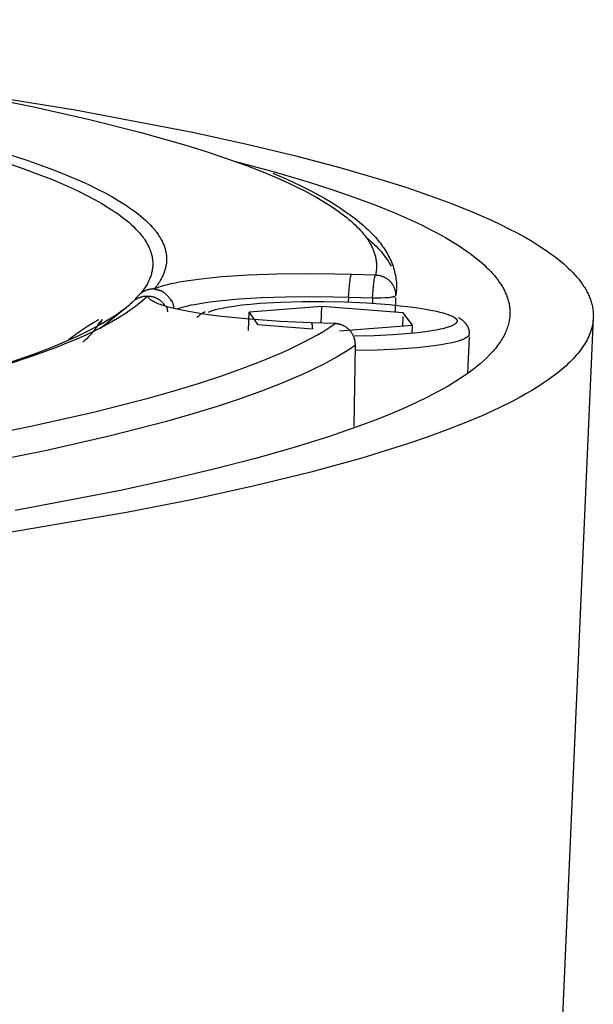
# Model space of a CAD drawing. Header units: millimetres. Extents: x 129 to 629, y 1269 to 1769.
# Tile 12 of 87: x 265 to 278, y 1418 to 1441. Entities that reach past the tile are written whole.
import ezdxf

# ---------------------------------------------------------------- set-up
doc = ezdxf.new("R2010")
doc.units = ezdxf.units.MM
doc.layers.add('ROXX_B.FLEX mini', color=7, linetype='Continuous', true_color=0x000000)

msp = doc.modelspace()

# ---------------------------------------------------------------- linework, layer by layer
at = {"layer": 'ROXX_B.FLEX mini', "color": 18, "true_color": 0x000000}
for points in [[(248.022, 1441.144), (256.108, 1440.433), (259.789, 1440.01), (263.178, 1439.549), (266.246, 1439.055), (268.971, 1438.535), (270.2, 1438.267), (271.339, 1437.994), (272.387, 1437.719), (273.344, 1437.44)], [(248.022, 1441.144), (256.108, 1440.433), (259.789, 1440.01), (263.178, 1439.549), (266.246, 1439.055), (268.971, 1438.535), (270.2, 1438.267), (271.339, 1437.994), (272.387, 1437.719), (273.344, 1437.44)], [(273.344, 1437.44), (273.921, 1437.257), (274.467, 1437.07), (274.981, 1436.881), (275.461, 1436.689), (275.906, 1436.494), (276.115, 1436.396), (276.315, 1436.297), (276.506, 1436.197), (276.688, 1436.097), (276.861, 1435.996), (277.023, 1435.895), (277.177, 1435.794), (277.32, 1435.692), (277.389, 1435.64), (277.454, 1435.589), (277.517, 1435.538), (277.578, 1435.486), (277.637, 1435.434), (277.692, 1435.383), (277.746, 1435.331), (277.796, 1435.279), (277.845, 1435.227), (277.89, 1435.175), (277.933, 1435.123), (277.974, 1435.071), (278.012, 1435.018), (278.047, 1434.966), (278.064, 1434.94), (278.08, 1434.914), (278.096, 1434.888), (278.111, 1434.861), (278.125, 1434.835), (278.138, 1434.809), (278.151, 1434.783), (278.164, 1434.756), (278.175, 1434.73), (278.186, 1434.704), (278.196, 1434.677), (278.206, 1434.651), (278.215, 1434.625), (278.223, 1434.598), (278.231, 1434.572), (278.238, 1434.546), (278.245, 1434.519), (278.25, 1434.493), (278.255, 1434.466), (278.26, 1434.44), (278.264, 1434.414), (278.267, 1434.387), (278.269, 1434.361), (278.271, 1434.334), (278.272, 1434.308), (278.273, 1434.282), (278.272, 1434.255), (278.272, 1434.229)], [(273.344, 1437.44), (273.921, 1437.257), (274.467, 1437.07), (274.981, 1436.881), (275.461, 1436.689), (275.906, 1436.494), (276.115, 1436.396), (276.315, 1436.297), (276.506, 1436.197), (276.688, 1436.097), (276.861, 1435.996), (277.023, 1435.895), (277.177, 1435.794), (277.32, 1435.692), (277.389, 1435.64), (277.454, 1435.589), (277.517, 1435.538), (277.578, 1435.486), (277.637, 1435.434), (277.692, 1435.383), (277.746, 1435.331), (277.796, 1435.279), (277.845, 1435.227), (277.89, 1435.175), (277.933, 1435.123), (277.974, 1435.071), (278.012, 1435.018), (278.047, 1434.966), (278.064, 1434.94), (278.08, 1434.914), (278.096, 1434.888), (278.111, 1434.861), (278.125, 1434.835), (278.138, 1434.809), (278.151, 1434.783), (278.164, 1434.756), (278.175, 1434.73), (278.186, 1434.704), (278.196, 1434.677), (278.206, 1434.651), (278.215, 1434.625), (278.223, 1434.598), (278.231, 1434.572), (278.238, 1434.546), (278.245, 1434.519), (278.25, 1434.493), (278.255, 1434.466), (278.26, 1434.44), (278.264, 1434.414), (278.267, 1434.387), (278.269, 1434.361), (278.271, 1434.334), (278.272, 1434.308), (278.273, 1434.282), (278.272, 1434.255), (278.272, 1434.229)], [(278.272, 1434.229), (273.598, 1327.885)], [(278.272, 1434.229), (273.598, 1327.885)]]:
    msp.add_lwpolyline(points, dxfattribs=at)
at = {"layer": 'ROXX_B.FLEX mini', "color": 18, "lineweight": -3, "true_color": 0x000000}
for points in [[(263.977, 1439.387), (265.32, 1439.115), (266.579, 1438.831), (267.747, 1438.537), (268.817, 1438.233), (269.313, 1438.077), (269.782, 1437.919), (270.224, 1437.76), (270.637, 1437.598), (271.022, 1437.435), (271.203, 1437.353), (271.377, 1437.27), (271.544, 1437.188), (271.703, 1437.104), (271.854, 1437.021), (271.998, 1436.937), (272.134, 1436.852), (272.263, 1436.768), (272.383, 1436.683), (272.496, 1436.598), (272.549, 1436.556), (272.601, 1436.513), (272.65, 1436.47), (272.698, 1436.428), (272.743, 1436.385), (272.787, 1436.342), (272.829, 1436.299), (272.868, 1436.257), (272.906, 1436.214), (272.941, 1436.171), (272.975, 1436.128), (273.007, 1436.085), (273.036, 1436.042), (273.064, 1435.999), (273.089, 1435.956), (273.102, 1435.934), (273.113, 1435.913), (273.124, 1435.891), (273.135, 1435.869), (273.145, 1435.848), (273.154, 1435.826), (273.163, 1435.805), (273.172, 1435.783), (273.18, 1435.762), (273.188, 1435.74), (273.195, 1435.719), (273.201, 1435.697), (273.207, 1435.676), (273.213, 1435.654), (273.218, 1435.632), (273.222, 1435.611), (273.227, 1435.589), (273.23, 1435.568), (273.233, 1435.546), (273.236, 1435.525), (273.238, 1435.503), (273.239, 1435.482), (273.24, 1435.46), (273.241, 1435.438), (273.241, 1435.417), (273.241, 1435.395), (273.24, 1435.374), (273.238, 1435.352), (273.236, 1435.331), (273.234, 1435.309), (273.231, 1435.288), (273.228, 1435.266), (273.224, 1435.245), (273.219, 1435.223)], [(264.596, 1438.056), (265.144, 1437.876), (265.654, 1437.694), (265.894, 1437.601), (266.125, 1437.507), (266.344, 1437.413), (266.554, 1437.318), (266.752, 1437.222), (266.94, 1437.126), (267.117, 1437.029), (267.283, 1436.931), (267.361, 1436.882), (267.437, 1436.833), (267.51, 1436.784), (267.58, 1436.734), (267.647, 1436.685), (267.712, 1436.635), (267.773, 1436.585), (267.831, 1436.535), (267.887, 1436.485), (267.939, 1436.435), (267.989, 1436.385), (268.035, 1436.335), (268.058, 1436.309), (268.079, 1436.284), (268.1, 1436.259), (268.119, 1436.234), (268.139, 1436.208), (268.157, 1436.183), (268.174, 1436.158), (268.191, 1436.132), (268.207, 1436.107), (268.223, 1436.081), (268.237, 1436.056), (268.251, 1436.031), (268.264, 1436.005), (268.276, 1435.98), (268.288, 1435.954), (268.298, 1435.929), (268.308, 1435.903), (268.318, 1435.878), (268.326, 1435.852), (268.334, 1435.827), (268.34, 1435.801), (268.346, 1435.776), (268.352, 1435.75), (268.356, 1435.725), (268.36, 1435.699), (268.363, 1435.673), (268.365, 1435.648), (268.366, 1435.622), (268.367, 1435.597), (268.367, 1435.571), (268.366, 1435.545), (268.364, 1435.52), (268.362, 1435.494), (268.358, 1435.469), (268.354, 1435.443), (268.35, 1435.417), (268.344, 1435.392), (268.338, 1435.366), (268.33, 1435.341), (268.322, 1435.315), (268.314, 1435.289), (268.304, 1435.264), (268.294, 1435.238), (268.283, 1435.212), (268.271, 1435.187), (268.258, 1435.161), (268.245, 1435.136), (268.23, 1435.11), (268.215, 1435.085), (268.2, 1435.059), (268.183, 1435.033), (268.166, 1435.008), (268.148, 1434.982), (268.129, 1434.957), (268.109, 1434.931), (268.089, 1434.906)], [(264.446, 1437.89), (264.973, 1437.714), (265.462, 1437.534), (265.693, 1437.442), (265.914, 1437.35), (266.125, 1437.258), (266.325, 1437.164), (266.516, 1437.07), (266.695, 1436.975), (266.865, 1436.88), (267.023, 1436.784), (267.098, 1436.736), (267.17, 1436.687), (267.24, 1436.639), (267.307, 1436.59), (267.371, 1436.542), (267.432, 1436.493), (267.49, 1436.444), (267.546, 1436.395), (267.599, 1436.346), (267.648, 1436.297), (267.695, 1436.247), (267.739, 1436.198), (267.76, 1436.173), (267.781, 1436.148), (267.8, 1436.123), (267.819, 1436.099), (267.837, 1436.074), (267.854, 1436.049), (267.871, 1436.024), (267.886, 1435.999), (267.901, 1435.974), (267.916, 1435.949), (267.929, 1435.924), (267.942, 1435.9), (267.954, 1435.875), (267.966, 1435.85), (267.976, 1435.825), (267.986, 1435.8), (267.995, 1435.775), (268.004, 1435.75), (268.011, 1435.725), (268.018, 1435.699), (268.025, 1435.674), (268.03, 1435.649), (268.035, 1435.624), (268.038, 1435.599), (268.042, 1435.574), (268.044, 1435.549), (268.046, 1435.524), (268.047, 1435.499), (268.047, 1435.474), (268.046, 1435.449), (268.045, 1435.423), (268.043, 1435.398), (268.04, 1435.373), (268.036, 1435.348), (268.032, 1435.323), (268.027, 1435.298), (268.021, 1435.273), (268.014, 1435.247), (268.007, 1435.222), (267.999, 1435.197), (267.99, 1435.172), (267.98, 1435.147), (267.97, 1435.122), (267.959, 1435.097), (267.947, 1435.072), (267.934, 1435.047), (267.921, 1435.021), (267.907, 1434.996), (267.892, 1434.971), (267.876, 1434.946), (267.86, 1434.921), (267.842, 1434.896), (267.824, 1434.871), (267.806, 1434.846), (267.786, 1434.821), (267.766, 1434.796)], [(269.938, 1437.864), (270.844, 1437.62), (271.676, 1437.375)], [(270.835, 1437.588), (271.161, 1437.445), (271.47, 1437.3), (271.761, 1437.152), (271.9, 1437.077), (272.034, 1437.001), (272.163, 1436.924), (272.288, 1436.847), (272.408, 1436.769), (272.524, 1436.69), (272.635, 1436.61), (272.741, 1436.53), (272.842, 1436.449), (272.939, 1436.367), (272.995, 1436.318), (273.049, 1436.267), (273.101, 1436.217), (273.152, 1436.165), (273.214, 1436.097), (273.244, 1436.063), (273.274, 1436.028), (273.302, 1435.993), (273.33, 1435.958), (273.357, 1435.922), (273.383, 1435.885), (273.408, 1435.849), (273.433, 1435.812), (273.456, 1435.775), (273.479, 1435.737), (273.5, 1435.699), (273.521, 1435.661), (273.54, 1435.622), (273.559, 1435.583), (273.577, 1435.544), (273.593, 1435.504), (273.609, 1435.464), (273.623, 1435.424), (273.636, 1435.384), (273.649, 1435.343), (273.66, 1435.302), (273.669, 1435.26), (273.678, 1435.219), (273.686, 1435.177), (273.692, 1435.135), (273.697, 1435.092), (273.701, 1435.05), (273.703, 1435.007), (273.704, 1434.963), (273.704, 1434.92)], [(271.676, 1437.375), (272.223, 1437.199), (272.739, 1437.021), (273.225, 1436.839), (273.679, 1436.656), (274.1, 1436.469), (274.298, 1436.375), (274.487, 1436.281), (274.668, 1436.186), (274.84, 1436.09), (275.003, 1435.994), (275.157, 1435.897), (275.301, 1435.8), (275.437, 1435.703), (275.502, 1435.654), (275.564, 1435.605), (275.623, 1435.556), (275.681, 1435.506), (275.736, 1435.457), (275.788, 1435.408), (275.839, 1435.358), (275.887, 1435.309), (275.932, 1435.259), (275.975, 1435.21), (276.016, 1435.16), (276.054, 1435.11), (276.09, 1435.06), (276.124, 1435.01), (276.14, 1434.985), (276.155, 1434.96), (276.17, 1434.935), (276.184, 1434.91), (276.197, 1434.885), (276.21, 1434.86), (276.222, 1434.835), (276.234, 1434.81), (276.245, 1434.785), (276.255, 1434.76), (276.265, 1434.735), (276.274, 1434.71), (276.282, 1434.685), (276.29, 1434.659), (276.297, 1434.634), (276.304, 1434.609), (276.31, 1434.584), (276.316, 1434.559), (276.32, 1434.534), (276.325, 1434.509), (276.328, 1434.483), (276.331, 1434.458), (276.333, 1434.433), (276.335, 1434.408), (276.336, 1434.383), (276.337, 1434.357), (276.337, 1434.332), (276.336, 1434.307)], [(273.013, 1436.084), (273.061, 1436.044), (273.108, 1436.003), (273.154, 1435.962), (273.197, 1435.921), (273.239, 1435.88), (273.279, 1435.838), (273.317, 1435.797), (273.353, 1435.756), (273.388, 1435.715), (273.421, 1435.673), (273.452, 1435.632), (273.481, 1435.59), (273.509, 1435.549), (273.535, 1435.507), (273.559, 1435.466), (273.581, 1435.424)], [(268.089, 1434.906), (268.112, 1434.916), (268.136, 1434.926), (268.163, 1434.936), (268.191, 1434.946), (268.22, 1434.956), (268.252, 1434.966), (268.32, 1434.986), (268.395, 1435.006), (268.477, 1435.025), (268.566, 1435.044), (268.661, 1435.062), (268.873, 1435.097), (269.11, 1435.129), (269.371, 1435.158), (269.653, 1435.184), (270.269, 1435.225), (270.93, 1435.249), (271.606, 1435.258), (272.27, 1435.252)], [(272.27, 1435.252), (272.662, 1435.241)], [(272.591, 1434.709), (272.595, 1434.796), (272.602, 1434.888), (272.61, 1434.978), (272.62, 1435.061), (272.625, 1435.098), (272.631, 1435.131), (272.636, 1435.161), (272.639, 1435.174), (272.642, 1435.186), (272.645, 1435.196), (272.647, 1435.206), (272.65, 1435.215), (272.651, 1435.219), (272.653, 1435.222), (272.654, 1435.225), (272.655, 1435.229), (272.656, 1435.231), (272.657, 1435.233), (272.658, 1435.234), (272.658, 1435.235), (272.659, 1435.236), (272.659, 1435.237), (272.66, 1435.238), (272.661, 1435.239), (272.661, 1435.24), (272.662, 1435.241), (272.662, 1435.241), (272.662, 1435.241)], [(272.662, 1435.241), (273.219, 1435.223)], [(273.148, 1434.691), (273.152, 1434.778), (273.159, 1434.87), (273.167, 1434.96), (273.177, 1435.043), (273.182, 1435.08), (273.188, 1435.113), (273.193, 1435.143), (273.196, 1435.156), (273.199, 1435.168), (273.202, 1435.178), (273.204, 1435.188), (273.207, 1435.197), (273.208, 1435.201), (273.209, 1435.204), (273.211, 1435.208), (273.212, 1435.211), (273.213, 1435.213), (273.214, 1435.215), (273.214, 1435.216), (273.215, 1435.217), (273.216, 1435.218), (273.216, 1435.219), (273.217, 1435.22), (273.217, 1435.221), (273.218, 1435.222), (273.219, 1435.223), (273.219, 1435.223), (273.219, 1435.223)], [(273.219, 1435.223), (273.23, 1435.223), (273.241, 1435.222), (273.251, 1435.222), (273.262, 1435.221), (273.273, 1435.219), (273.284, 1435.218), (273.295, 1435.216), (273.306, 1435.214), (273.317, 1435.211), (273.328, 1435.209), (273.339, 1435.206), (273.35, 1435.202), (273.361, 1435.199), (273.372, 1435.195), (273.383, 1435.191), (273.394, 1435.187), (273.405, 1435.182), (273.416, 1435.177), (273.426, 1435.172), (273.437, 1435.166), (273.447, 1435.16), (273.458, 1435.154), (273.468, 1435.148), (273.478, 1435.141), (273.488, 1435.134), (273.498, 1435.127), (273.507, 1435.12), (273.517, 1435.112), (273.526, 1435.104), (273.535, 1435.096), (273.544, 1435.087), (273.552, 1435.079), (273.561, 1435.07), (273.569, 1435.061), (273.577, 1435.051), (273.584, 1435.042), (273.592, 1435.032), (273.599, 1435.022), (273.606, 1435.012), (273.612, 1435.002), (273.618, 1434.992), (273.624, 1434.981), (273.63, 1434.971), (273.635, 1434.96), (273.641, 1434.949), (273.645, 1434.939), (273.65, 1434.928), (273.654, 1434.917), (273.658, 1434.906), (273.662, 1434.895), (273.665, 1434.884), (273.668, 1434.872), (273.671, 1434.861), (273.674, 1434.85), (273.676, 1434.839), (273.678, 1434.828), (273.679, 1434.817), (273.681, 1434.806), (273.682, 1434.795), (273.683, 1434.784), (273.684, 1434.773), (273.684, 1434.763), (273.684, 1434.752), (273.684, 1434.741)], [(267.766, 1434.796), (267.669, 1434.699), (267.64, 1434.669)], [(267.766, 1434.796), (267.774, 1434.803), (267.783, 1434.809), (267.792, 1434.815), (267.8, 1434.822), (267.809, 1434.828), (267.819, 1434.833), (267.828, 1434.839), (267.837, 1434.844), (267.847, 1434.85), (267.857, 1434.855), (267.867, 1434.859), (267.877, 1434.864), (267.887, 1434.868), (267.897, 1434.873), (267.907, 1434.876), (267.917, 1434.88), (267.928, 1434.884), (267.938, 1434.887), (267.949, 1434.89), (267.96, 1434.892), (267.97, 1434.895), (267.981, 1434.897), (267.992, 1434.899), (268.003, 1434.901), (268.013, 1434.902), (268.024, 1434.903), (268.035, 1434.904), (268.046, 1434.905), (268.056, 1434.906), (268.067, 1434.906), (268.078, 1434.906), (268.089, 1434.906)], [(268.483, 1434.608), (268.473, 1434.626), (268.463, 1434.643), (268.452, 1434.661), (268.441, 1434.678), (268.429, 1434.694), (268.423, 1434.703), (268.417, 1434.711), (268.41, 1434.719), (268.404, 1434.727), (268.397, 1434.734), (268.39, 1434.742), (268.383, 1434.749), (268.376, 1434.757), (268.368, 1434.764), (268.361, 1434.771), (268.353, 1434.778), (268.346, 1434.785), (268.338, 1434.791), (268.33, 1434.798), (268.322, 1434.804), (268.313, 1434.81), (268.305, 1434.816), (268.297, 1434.821), (268.288, 1434.826), (268.279, 1434.832), (268.271, 1434.836), (268.262, 1434.841), (268.251, 1434.846), (268.241, 1434.851), (268.231, 1434.855), (268.22, 1434.859), (268.209, 1434.863), (268.199, 1434.866), (268.188, 1434.869), (268.177, 1434.872), (268.166, 1434.875), (268.155, 1434.877), (268.144, 1434.879), (268.132, 1434.881), (268.121, 1434.882), (268.11, 1434.884), (268.099, 1434.885), (268.087, 1434.885)], [(273.704, 1434.9), (273.703, 1434.88), (273.701, 1434.86), (273.699, 1434.84), (273.697, 1434.821), (273.694, 1434.801), (273.691, 1434.781), (273.688, 1434.761), (273.684, 1434.741)], [(267.93, 1434.734), (267.878, 1434.685), (267.823, 1434.636), (267.765, 1434.586), (267.704, 1434.537), (267.639, 1434.487), (267.571, 1434.437), (267.501, 1434.388), (267.427, 1434.338), (267.349, 1434.288), (267.269, 1434.238), (267.098, 1434.138), (266.914, 1434.038), (266.717, 1433.938), (266.506, 1433.838), (266.282, 1433.738), (266.044, 1433.638), (265.793, 1433.537), (265.249, 1433.338), (264.649, 1433.139)], [(267.608, 1434.625), (267.567, 1434.587), (267.525, 1434.548), (267.481, 1434.509), (267.434, 1434.471)], [(267.831, 1434.722), (267.814, 1434.719), (267.798, 1434.715), (267.782, 1434.711), (267.766, 1434.706), (267.751, 1434.701), (267.736, 1434.696), (267.721, 1434.69), (267.707, 1434.684), (267.693, 1434.678), (267.679, 1434.671), (267.666, 1434.664), (267.653, 1434.657), (267.647, 1434.653), (267.641, 1434.649), (267.635, 1434.645), (267.629, 1434.641), (267.624, 1434.637), (267.618, 1434.633), (267.613, 1434.629), (267.608, 1434.625)], [(267.83, 1434.727), (267.842, 1434.729), (267.855, 1434.731), (267.868, 1434.732), (267.88, 1434.733), (267.893, 1434.734), (267.905, 1434.735), (267.918, 1434.735), (267.93, 1434.734)], [(271.714, 1434.114), (271.007, 1434.146), (270.303, 1434.195), (269.639, 1434.262), (269.333, 1434.301), (269.051, 1434.344), (268.797, 1434.389), (268.681, 1434.413), (268.573, 1434.437), (268.473, 1434.462), (268.382, 1434.487), (268.299, 1434.512), (268.261, 1434.524), (268.225, 1434.537), (268.191, 1434.549), (268.159, 1434.562), (268.129, 1434.575), (268.102, 1434.587), (268.076, 1434.6), (268.064, 1434.606), (268.053, 1434.612), (268.042, 1434.619), (268.032, 1434.625), (268.022, 1434.631), (268.013, 1434.637), (268.004, 1434.644), (267.995, 1434.65), (267.988, 1434.656), (267.98, 1434.662), (267.974, 1434.668), (267.97, 1434.671), (267.967, 1434.674), (267.964, 1434.677), (267.961, 1434.68), (267.959, 1434.684), (267.956, 1434.687), (267.954, 1434.69), (267.951, 1434.693), (267.949, 1434.696), (267.947, 1434.699), (267.945, 1434.702), (267.943, 1434.705), (267.941, 1434.708), (267.94, 1434.711), (267.938, 1434.714), (267.937, 1434.717), (267.935, 1434.72), (267.934, 1434.723), (267.933, 1434.726), (267.932, 1434.728), (267.931, 1434.731), (267.93, 1434.734)], [(267.93, 1434.734), (267.942, 1434.734), (267.953, 1434.734), (267.964, 1434.733), (267.976, 1434.732), (267.987, 1434.73), (267.999, 1434.729), (268.01, 1434.727), (268.022, 1434.725), (268.034, 1434.722), (268.045, 1434.719), (268.057, 1434.716), (268.069, 1434.713), (268.08, 1434.709), (268.092, 1434.705), (268.103, 1434.7), (268.115, 1434.696), (268.126, 1434.691), (268.137, 1434.685), (268.149, 1434.679), (268.16, 1434.673), (268.171, 1434.667), (268.181, 1434.661), (268.192, 1434.654), (268.202, 1434.646), (268.213, 1434.639), (268.223, 1434.631), (268.233, 1434.623), (268.242, 1434.615), (268.252, 1434.606), (268.261, 1434.597), (268.27, 1434.588), (268.279, 1434.579)], [(268.291, 1434.568), (268.291, 1434.568), (268.291, 1434.568), (268.291, 1434.568), (268.291, 1434.568), (268.291, 1434.568), (268.291, 1434.568), (268.291, 1434.568), (268.291, 1434.568), (268.291, 1434.568), (268.291, 1434.568), (268.291, 1434.568), (268.291, 1434.567), (268.291, 1434.567), (268.291, 1434.567), (268.29, 1434.567), (268.29, 1434.567), (268.29, 1434.567), (268.29, 1434.567), (268.29, 1434.566), (268.29, 1434.566), (268.29, 1434.566), (268.29, 1434.566), (268.29, 1434.566), (268.29, 1434.566), (268.29, 1434.565), (268.29, 1434.565), (268.29, 1434.565), (268.29, 1434.565), (268.29, 1434.565), (268.291, 1434.565), (268.291, 1434.564), (268.291, 1434.564), (268.291, 1434.564), (268.291, 1434.564), (268.291, 1434.564), (268.291, 1434.563), (268.291, 1434.563), (268.291, 1434.563), (268.291, 1434.563), (268.291, 1434.562), (268.291, 1434.562), (268.292, 1434.562), (268.292, 1434.561), (268.292, 1434.561), (268.292, 1434.56), (268.293, 1434.56), (268.293, 1434.559), (268.293, 1434.559), (268.294, 1434.558), (268.294, 1434.558), (268.295, 1434.557), (268.295, 1434.557), (268.295, 1434.556), (268.296, 1434.556), (268.297, 1434.555), (268.298, 1434.553), (268.299, 1434.552), (268.301, 1434.551), (268.302, 1434.55), (268.303, 1434.549), (268.305, 1434.548), (268.307, 1434.546), (268.309, 1434.545), (268.311, 1434.544), (268.313, 1434.542), (268.315, 1434.541), (268.319, 1434.538), (268.324, 1434.536)], [(268.538, 1434.445), (268.538, 1434.458), (268.536, 1434.47), (268.535, 1434.482), (268.533, 1434.494), (268.531, 1434.507), (268.528, 1434.519), (268.525, 1434.532), (268.522, 1434.544), (268.519, 1434.557), (268.515, 1434.569), (268.511, 1434.582), (268.506, 1434.594), (268.501, 1434.606), (268.496, 1434.619), (268.49, 1434.631), (268.485, 1434.643)], [(268.629, 1434.445), (268.679, 1434.462), (268.735, 1434.478), (268.796, 1434.495), (268.863, 1434.511), (268.935, 1434.527), (269.012, 1434.542), (269.183, 1434.572), (269.374, 1434.6), (269.584, 1434.625), (269.811, 1434.648), (270.054, 1434.668), (270.576, 1434.699), (271.129, 1434.718), (271.692, 1434.724), (272.243, 1434.718)], [(269.338, 1434.357), (269.354, 1434.365), (269.372, 1434.373), (269.391, 1434.381), (269.411, 1434.388), (269.433, 1434.396), (269.456, 1434.404), (269.48, 1434.411), (269.506, 1434.419), (269.563, 1434.434), (269.625, 1434.449), (269.692, 1434.463), (269.766, 1434.477), (269.929, 1434.503), (270.114, 1434.527), (270.317, 1434.548), (270.536, 1434.567), (271.011, 1434.594), (271.514, 1434.607), (272.017, 1434.608), (272.498, 1434.598), (273.019, 1434.574), (273.542, 1434.536), (273.793, 1434.511), (274.032, 1434.483), (274.255, 1434.452), (274.457, 1434.418), (274.549, 1434.4), (274.634, 1434.381), (274.713, 1434.363), (274.785, 1434.343), (274.85, 1434.324), (274.88, 1434.314), (274.908, 1434.304), (274.934, 1434.294), (274.958, 1434.285), (274.981, 1434.275), (275.001, 1434.265), (275.011, 1434.26), (275.02, 1434.255), (275.028, 1434.25), (275.037, 1434.245), (275.044, 1434.24), (275.052, 1434.235), (275.059, 1434.23), (275.065, 1434.226), (275.068, 1434.223), (275.071, 1434.221), (275.074, 1434.218), (275.077, 1434.216), (275.079, 1434.213), (275.082, 1434.211), (275.084, 1434.209), (275.086, 1434.206), (275.088, 1434.204), (275.09, 1434.201), (275.092, 1434.199), (275.094, 1434.197), (275.096, 1434.194), (275.098, 1434.192), (275.099, 1434.189), (275.101, 1434.187), (275.102, 1434.185), (275.103, 1434.182), (275.104, 1434.18), (275.105, 1434.178), (275.106, 1434.175), (275.107, 1434.173), (275.108, 1434.171), (275.108, 1434.168), (275.109, 1434.166), (275.109, 1434.164), (275.109, 1434.161), (275.11, 1434.159), (275.11, 1434.157), (275.11, 1434.154), (275.11, 1434.152), (275.11, 1434.15), (275.109, 1434.148), (275.109, 1434.145), (275.108, 1434.143), (275.108, 1434.141), (275.107, 1434.139), (275.106, 1434.136), (275.106, 1434.134), (275.105, 1434.132), (275.104, 1434.13), (275.102, 1434.127), (275.101, 1434.125), (275.1, 1434.123), (275.099, 1434.121), (275.097, 1434.119), (275.096, 1434.117), (275.094, 1434.114), (275.093, 1434.113), (275.091, 1434.111), (275.09, 1434.109), (275.088, 1434.107), (275.086, 1434.106), (275.085, 1434.104), (275.081, 1434.1), (275.077, 1434.097), (275.073, 1434.094), (275.069, 1434.09), (275.065, 1434.087), (275.06, 1434.083), (275.055, 1434.08), (275.05, 1434.076), (275.044, 1434.073), (275.038, 1434.069), (275.032, 1434.066), (275.019, 1434.059), (275.005, 1434.052), (274.99, 1434.045), (274.974, 1434.038), (274.956, 1434.031), (274.938, 1434.024), (274.918, 1434.017), (274.876, 1434.004), (274.829, 1433.99), (274.777, 1433.977), (274.721, 1433.964), (274.66, 1433.951), (274.525, 1433.927), (274.372, 1433.904), (274.204, 1433.883), (274.021, 1433.865), (273.619, 1433.835), (273.183, 1433.815), (272.732, 1433.806)], [(272.243, 1434.718), (272.591, 1434.709)], [(272.591, 1434.709), (272.586, 1434.595)], [(272.591, 1434.709), (273.148, 1434.691)], [(273.148, 1434.691), (273.145, 1434.566)], [(273.148, 1434.691), (273.247, 1434.691), (273.346, 1434.693), (273.438, 1434.698), (273.519, 1434.704), (273.572, 1434.71), (273.596, 1434.713), (273.617, 1434.717), (273.627, 1434.719), (273.636, 1434.72), (273.644, 1434.722), (273.652, 1434.724), (273.658, 1434.726), (273.662, 1434.727), (273.664, 1434.728), (273.667, 1434.729), (273.67, 1434.73), (273.672, 1434.731), (273.673, 1434.732), (273.674, 1434.732)], [(273.683, 1434.697), (273.676, 1434.359)], [(264.734, 1433.199), (265.237, 1433.372), (265.686, 1433.542), (265.892, 1433.626), (266.086, 1433.709), (266.267, 1433.79), (266.437, 1433.871), (266.595, 1433.95), (266.743, 1434.028), (266.88, 1434.105), (267.006, 1434.18), (267.123, 1434.253), (267.229, 1434.325), (267.327, 1434.396), (267.372, 1434.43), (267.415, 1434.464)], [(267.434, 1434.471), (266.837, 1433.982)], [(268.396, 1434.367), (268.395, 1434.379), (268.393, 1434.39), (268.391, 1434.401), (268.39, 1434.412), (268.388, 1434.422), (268.386, 1434.432), (268.384, 1434.441), (268.381, 1434.45), (268.379, 1434.459), (268.376, 1434.467), (268.374, 1434.475), (268.371, 1434.482), (268.368, 1434.489), (268.365, 1434.496), (268.362, 1434.502), (268.359, 1434.508)], [(269.067, 1434.237), (269.09, 1434.258), (269.114, 1434.278), (269.126, 1434.287), (269.137, 1434.297), (269.15, 1434.306), (269.162, 1434.314), (269.174, 1434.323), (269.186, 1434.331), (269.199, 1434.339), (269.211, 1434.346), (269.224, 1434.354), (269.237, 1434.361), (269.262, 1434.375)], [(270.271, 1433.938), (270.287, 1434.36)], [(271.973, 1434.494), (270.287, 1434.36)], [(270.287, 1434.36), (270.481, 1434.076)], [(271.958, 1434.106), (271.973, 1434.494)], [(273.861, 1434.345), (271.973, 1434.494)], [(274.073, 1434.06), (273.861, 1434.345)], [(278.272, 1434.229), (278.269, 1434.19), (278.265, 1434.152), (278.26, 1434.113), (278.253, 1434.074), (278.245, 1434.035), (278.236, 1433.996), (278.225, 1433.957), (278.212, 1433.918), (278.198, 1433.879), (278.183, 1433.839), (278.166, 1433.8), (278.148, 1433.76), (278.128, 1433.721), (278.106, 1433.681), (278.083, 1433.642), (278.059, 1433.602), (278.032, 1433.562), (278.005, 1433.522), (277.975, 1433.482), (277.945, 1433.442), (277.912, 1433.402), (277.878, 1433.362), (277.842, 1433.321), (277.805, 1433.281), (277.766, 1433.241), (277.726, 1433.2), (277.683, 1433.16), (277.64, 1433.119), (277.547, 1433.038), (277.447, 1432.956), (277.341, 1432.875), (277.228, 1432.793), (277.108, 1432.711), (276.981, 1432.629), (276.847, 1432.546), (276.706, 1432.464), (276.558, 1432.381), (276.402, 1432.299), (276.069, 1432.133), (275.707, 1431.967), (275.315, 1431.802), (274.893, 1431.636), (274.441, 1431.471), (273.958, 1431.306), (273.444, 1431.141), (272.9, 1430.978), (271.718, 1430.653), (270.412, 1430.333), (268.984, 1430.018), (267.435, 1429.711), (263.986, 1429.123)], [(276.336, 1434.307), (276.334, 1434.276), (276.331, 1434.245), (276.328, 1434.214), (276.323, 1434.183), (276.317, 1434.152), (276.311, 1434.121), (276.303, 1434.09), (276.295, 1434.058), (276.286, 1434.027), (276.275, 1433.996), (276.264, 1433.964), (276.251, 1433.933), (276.238, 1433.901), (276.224, 1433.87), (276.208, 1433.838), (276.192, 1433.806), (276.175, 1433.775), (276.156, 1433.743), (276.137, 1433.711), (276.117, 1433.68), (276.095, 1433.648), (276.073, 1433.616), (276.049, 1433.584), (276.025, 1433.552), (275.999, 1433.52), (275.973, 1433.488), (275.945, 1433.456), (275.916, 1433.424), (275.856, 1433.36), (275.791, 1433.295), (275.722, 1433.231), (275.648, 1433.166), (275.57, 1433.102), (275.488, 1433.037), (275.402, 1432.972), (275.311, 1432.907), (275.215, 1432.842), (275.115, 1432.777), (275.011, 1432.712), (274.902, 1432.647), (274.671, 1432.517), (274.421, 1432.386), (274.152, 1432.256), (273.866, 1432.126), (273.56, 1431.995), (273.236, 1431.865), (272.892, 1431.736), (272.149, 1431.477), (271.33, 1431.221), (270.435, 1430.967), (269.464, 1430.717), (268.419, 1430.47), (267.301, 1430.228), (264.85, 1429.759)], [(266.793, 1434.186), (266.771, 1434.175), (266.748, 1434.162), (266.693, 1434.13), (266.629, 1434.089), (266.554, 1434.041), (266.373, 1433.918), (266.092, 1433.717)], [(266.764, 1434.051), (266.77, 1434.062), (266.776, 1434.072), (266.782, 1434.081), (266.789, 1434.091), (266.796, 1434.1), (266.802, 1434.11), (266.81, 1434.119), (266.817, 1434.128), (266.824, 1434.136), (266.832, 1434.145), (266.84, 1434.153), (266.848, 1434.161), (266.856, 1434.169), (266.864, 1434.177), (266.872, 1434.184), (266.881, 1434.191)], [(266.821, 1434.086), (266.837, 1434.113), (266.853, 1434.139), (266.867, 1434.165), (266.881, 1434.191)], [(271.714, 1434.114), (271.715, 1434.115), (271.715, 1434.115), (271.715, 1434.116), (271.716, 1434.116), (271.716, 1434.116), (271.716, 1434.117), (271.717, 1434.117), (271.717, 1434.117), (271.717, 1434.117), (271.717, 1434.117), (271.718, 1434.117), (271.718, 1434.117), (271.718, 1434.118), (271.718, 1434.118), (271.718, 1434.118), (271.718, 1434.118), (271.719, 1434.118), (271.719, 1434.118), (271.719, 1434.118), (271.719, 1434.118), (271.719, 1434.118), (271.719, 1434.118), (271.72, 1434.118), (271.72, 1434.118), (271.72, 1434.119), (271.72, 1434.119), (271.72, 1434.119), (271.721, 1434.119), (271.721, 1434.119), (271.721, 1434.119), (271.721, 1434.119), (271.721, 1434.119), (271.721, 1434.119), (271.722, 1434.119), (271.722, 1434.119), (271.722, 1434.119), (271.722, 1434.119), (271.722, 1434.119), (271.722, 1434.119), (271.723, 1434.119), (271.723, 1434.119), (271.723, 1434.119), (271.723, 1434.119), (271.723, 1434.118), (271.723, 1434.118), (271.724, 1434.118), (271.724, 1434.118), (271.724, 1434.118), (271.724, 1434.118), (271.724, 1434.118), (271.725, 1434.118), (271.725, 1434.118), (271.725, 1434.118), (271.725, 1434.118), (271.725, 1434.117), (271.725, 1434.117), (271.726, 1434.117), (271.726, 1434.117), (271.726, 1434.117), (271.726, 1434.117), (271.726, 1434.117), (271.726, 1434.116), (271.727, 1434.116), (271.727, 1434.116), (271.727, 1434.116), (271.727, 1434.116), (271.728, 1434.115), (271.728, 1434.115), (271.728, 1434.114), (271.729, 1434.114), (271.729, 1434.113), (271.729, 1434.113), (271.73, 1434.112), (271.73, 1434.112), (271.73, 1434.111), (271.731, 1434.11), (271.731, 1434.11), (271.732, 1434.108), (271.732, 1434.107), (271.733, 1434.105), (271.734, 1434.104), (271.734, 1434.102), (271.735, 1434.1), (271.736, 1434.096), (271.737, 1434.091), (271.738, 1434.087), (271.74, 1434.081), (271.741, 1434.076), (271.743, 1434.063), (271.745, 1434.049), (271.746, 1434.033), (271.748, 1434.015), (271.751, 1433.977)], [(272.283, 1434.096), (271.714, 1434.114)], [(273.848, 1434.042), (273.857, 1434.26)], [(275.135, 1434.24), (275.156, 1434.228), (275.176, 1434.215), (275.186, 1434.209), (275.195, 1434.202), (275.205, 1434.195), (275.215, 1434.187), (275.224, 1434.18), (275.233, 1434.172), (275.243, 1434.165), (275.252, 1434.157), (275.261, 1434.148), (275.269, 1434.14), (275.278, 1434.131), (275.287, 1434.122), (275.292, 1434.116), (275.298, 1434.11), (275.303, 1434.104), (275.309, 1434.098), (275.314, 1434.091), (275.319, 1434.085), (275.324, 1434.078), (275.329, 1434.071), (275.334, 1434.064), (275.339, 1434.056), (275.343, 1434.049), (275.347, 1434.041), (275.352, 1434.034), (275.356, 1434.026), (275.36, 1434.018), (275.363, 1434.009), (275.367, 1434.001), (275.37, 1433.993), (275.373, 1433.984), (275.376, 1433.975), (275.379, 1433.966), (275.381, 1433.957), (275.384, 1433.947), (275.386, 1433.938), (275.387, 1433.928), (275.389, 1433.918), (275.39, 1433.908), (275.391, 1433.898), (275.391, 1433.888), (275.392, 1433.877), (275.392, 1433.866), (275.391, 1433.855)], [(246.567, 1429.351), (251.42, 1429.761), (255.937, 1430.244), (260.03, 1430.793), (261.894, 1431.088), (263.626, 1431.395), (265.219, 1431.713), (266.669, 1432.04), (267.974, 1432.374), (268.57, 1432.544), (269.13, 1432.714), (269.652, 1432.885), (270.137, 1433.058), (270.585, 1433.23), (270.997, 1433.403), (271.189, 1433.49), (271.372, 1433.577), (271.546, 1433.663), (271.711, 1433.75), (271.867, 1433.837), (272.014, 1433.923), (272.153, 1434.009), (272.283, 1434.096)], [(266.42, 1433.668), (266.481, 1433.719), (266.536, 1433.769), (266.562, 1433.793), (266.586, 1433.817), (266.609, 1433.841), (266.63, 1433.864), (266.651, 1433.887), (266.67, 1433.91), (266.687, 1433.932), (266.704, 1433.953), (266.719, 1433.975), (266.732, 1433.995), (266.739, 1434.006), (266.745, 1434.016), (266.75, 1434.026), (266.756, 1434.036)], [(270.481, 1434.076), (271.752, 1433.974)], [(272.749, 1433.593), (272.749, 1433.604), (272.749, 1433.615), (272.749, 1433.626), (272.748, 1433.637), (272.747, 1433.648), (272.746, 1433.659), (272.744, 1433.67), (272.743, 1433.682), (272.741, 1433.693), (272.739, 1433.704), (272.736, 1433.716), (272.733, 1433.727), (272.73, 1433.739), (272.727, 1433.75), (272.723, 1433.761), (272.719, 1433.773), (272.715, 1433.784), (272.71, 1433.795), (272.705, 1433.806), (272.7, 1433.817), (272.695, 1433.828), (272.689, 1433.839), (272.683, 1433.85), (272.677, 1433.861), (272.67, 1433.871), (272.663, 1433.882), (272.656, 1433.892), (272.649, 1433.902), (272.641, 1433.912), (272.633, 1433.922), (272.625, 1433.931), (272.617, 1433.94), (272.608, 1433.949), (272.599, 1433.958), (272.59, 1433.967), (272.581, 1433.975), (272.572, 1433.983), (272.562, 1433.991), (272.552, 1433.999), (272.542, 1434.006), (272.532, 1434.013), (272.522, 1434.02), (272.511, 1434.026), (272.501, 1434.032), (272.49, 1434.038), (272.48, 1434.044), (272.469, 1434.049), (272.458, 1434.054), (272.447, 1434.059), (272.436, 1434.063), (272.425, 1434.067), (272.414, 1434.071), (272.403, 1434.075), (272.392, 1434.078), (272.381, 1434.081), (272.37, 1434.084), (272.359, 1434.086), (272.348, 1434.088), (272.337, 1434.09), (272.326, 1434.092), (272.315, 1434.093), (272.304, 1434.094), (272.293, 1434.095), (272.283, 1434.096)], [(272.379, 1433.924), (274.073, 1434.06)], [(275.384, 1433.889), (275.385, 1433.886), (275.386, 1433.884), (275.387, 1433.881), (275.387, 1433.88), (275.388, 1433.879), (275.388, 1433.878), (275.389, 1433.876), (275.389, 1433.875), (275.389, 1433.874), (275.39, 1433.873), (275.39, 1433.872), (275.39, 1433.87), (275.39, 1433.869), (275.391, 1433.868), (275.391, 1433.867), (275.391, 1433.866), (275.391, 1433.864), (275.391, 1433.863), (275.391, 1433.862), (275.391, 1433.861), (275.391, 1433.859), (275.391, 1433.858), (275.391, 1433.857), (275.391, 1433.856), (275.391, 1433.855), (275.391, 1433.853), (275.391, 1433.852), (275.391, 1433.851), (275.391, 1433.85), (275.391, 1433.849), (275.391, 1433.848), (275.39, 1433.846), (275.39, 1433.845), (275.39, 1433.844), (275.39, 1433.843), (275.389, 1433.842), (275.389, 1433.84), (275.389, 1433.839), (275.388, 1433.838), (275.388, 1433.837), (275.387, 1433.836), (275.386, 1433.833), (275.385, 1433.831), (275.384, 1433.829), (275.383, 1433.826), (275.382, 1433.824), (275.381, 1433.822), (275.379, 1433.819), (275.378, 1433.817), (275.376, 1433.815), (275.374, 1433.813), (275.373, 1433.811), (275.371, 1433.809), (275.37, 1433.807), (275.368, 1433.805), (275.366, 1433.803), (275.364, 1433.801), (275.36, 1433.797), (275.356, 1433.793), (275.352, 1433.79), (275.347, 1433.786), (275.342, 1433.782), (275.337, 1433.778), (275.331, 1433.774), (275.325, 1433.77), (275.319, 1433.766), (275.313, 1433.762), (275.306, 1433.758), (275.299, 1433.755), (275.292, 1433.751), (275.276, 1433.743), (275.259, 1433.735), (275.241, 1433.728), (275.222, 1433.72), (275.202, 1433.712), (275.18, 1433.705), (275.133, 1433.689), (275.08, 1433.674), (275.023, 1433.66), (274.96, 1433.645), (274.893, 1433.631), (274.743, 1433.604), (274.574, 1433.579), (274.387, 1433.556), (274.184, 1433.535), (273.737, 1433.502), (273.254, 1433.481), (272.755, 1433.471)], [(274.065, 1433.869), (274.073, 1434.06)], [(275.388, 1433.785), (275.353, 1432.937)], [(272.749, 1433.593), (272.618, 1433.505), (272.478, 1433.416), (272.328, 1433.327), (272.17, 1433.238), (272.003, 1433.149), (271.826, 1433.06), (271.64, 1432.971), (271.445, 1432.883), (271.027, 1432.705), (270.571, 1432.527), (270.077, 1432.351), (269.544, 1432.175), (268.974, 1432), (268.366, 1431.826), (267.035, 1431.483), (265.553, 1431.147), (263.925, 1430.821), (262.156, 1430.506), (260.25, 1430.203), (256.064, 1429.642), (251.445, 1429.149), (246.485, 1428.732)], [(272.723, 1431.708), (272.749, 1433.593)]]:
    msp.add_lwpolyline(points, dxfattribs=at)

doc.saveas('drawing.dxf')
